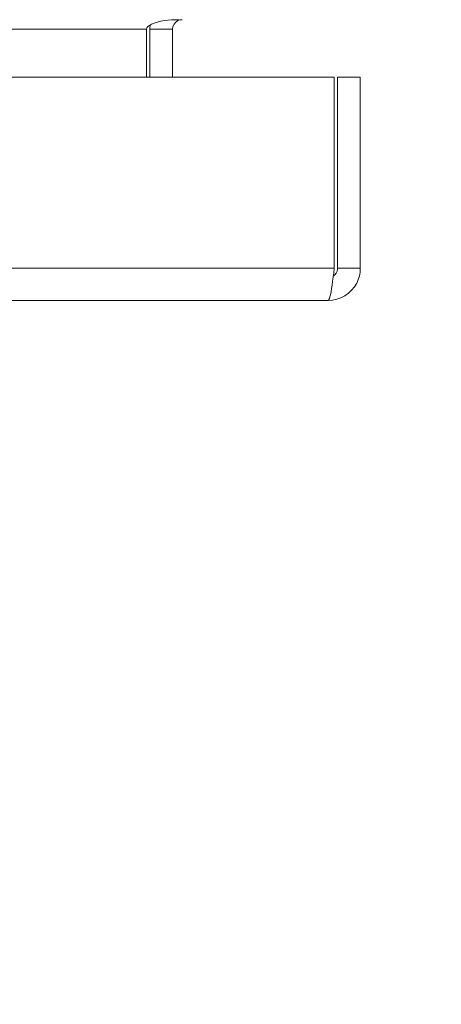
# Model space of a CAD drawing. Header units: inches. Extents: x 1 to 177, y 1 to 112.
# Tile 45 of 70: x 63.59 to 64.97, y 95.57 to 98.79. Entities that reach past the tile are written whole.
import ezdxf

# ---------------------------------------------------------------- set-up
doc = ezdxf.new("R2010")
doc.units = ezdxf.units.IN
doc.header["$LTSCALE"] = 10.666667
doc.header["$MEASUREMENT"] = 0
for name, color, linetype, lineweight in [('Dimension (ANSI)', 7, 'Continuous', 13), ('Visible (ANSI)', 7, 'Continuous', 13), ('Visible Narrow (ANSI)', 7, 'Continuous', 18)]:
    doc.layers.add(name, color=color, linetype=linetype, lineweight=lineweight)
doc.styles.add('Note Text (ANSI)', font='RomanS.shx')
doc.dimstyles.new('Default (ANSI)', dxfattribs={"dimscale": 10.666667, "dimtxt": 0.12, "dimasz": 0.098425, "dimexe": 0.125, "dimexo": 0.0625, "dimgap": 0.031496, "dimtad": 0, "dimtih": 1, "dimtoh": 1, "dimrnd": 1e-08, "dimzin": 0, "dimdsep": 46, "dimtxsty": 'Note Text (ANSI)', "dimcen": 0.09, "dimdle": 0.393701, "dimclrd": 256, "dimclre": 256, "dimclrt": 256, "dimadec": 0, "dimazin": 0, "dimtfac": 1, "dimtofl": 0, "dimtmove": 0, "dimatfit": 3, "dimfxl": 1, "dimtolj": 1, "dimtzin": 4, "dimlwd": -1, "dimlwe": -1, "dimarcsym": 0})

# ---------------------------------------------------------------- blocks, each defined once
blk = doc.blocks.new('*D12')
at = {"layer": 'Defpoints', "color": 0, "transparency": 16777216}
for p in [(64.703, 98.6005), (70.4255, 98.6005), (64.5977, 97.8705)]:
    blk.add_point(p, dxfattribs=at)
at = {"layer": 'Dimension (ANSI)', "transparency": 16777216}
for p, q in [((70.4255, 99.6504), (70.4255, 100.7003)), ((65.3696, 98.6005), (71.7588, 98.6005)), ((65.2644, 97.8705), (71.7588, 97.8705)), ((70.4255, 96.8207), (70.4255, 94.8298)), ((70.4255, 94.8298), (69.3756, 94.8298))]:
    blk.add_line(p, q, dxfattribs=at)
for points in [[(70.2505, 99.6504), (70.6004, 99.6504), (70.4255, 98.6005)], [(70.2505, 96.8207), (70.6004, 96.8207), (70.4255, 97.8705)]]:
    blk.add_solid(points, dxfattribs=at)
at = {"layer": 'Dimension (ANSI)', "transparency": 16777216, "insert": (65.1387, 95.4698), "char_height": 1.28, "attachment_point": 1, "style": 'Note Text (ANSI)'}
blk.add_mtext('\\A1;0.73', dxfattribs=at)

msp = doc.modelspace()

# ---------------------------------------------------------------- linework, layer by layer
at = {"layer": 'Visible (ANSI)'}
for p, q in [((64.0044, 98.7568), (64.0044, 98.6005)), ((64.0155, 98.7568), (64.0155, 98.6005)), ((64.0895, 98.7568), (64.0895, 98.6005)), ((40.913, 98.6005), (64.6179, 98.6005)), ((64.6179, 98.6005), (64.6179, 97.9758)), ((64.629, 97.9758), (64.629, 98.6005)), ((64.629, 98.6005), (64.703, 98.6005)), ((64.703, 97.9758), (64.703, 98.6005)), ((64.629, 97.9758), (64.703, 97.9758)), ((64.5977, 97.8705), (40.9332, 97.8705))]:
    msp.add_line(p, q, dxfattribs=at)
msp.add_arc((64.1207, 98.7568), 0.1052, 172.0691, 180, dxfattribs=at)
for points, knots in [([(64.0044, 98.7568), (64.0044, 98.7685), (64.0288, 98.78), (64.0646, 98.785), (64.0787, 98.787), (64.0942, 98.788), (64.1097, 98.788)], [-3.141593, -3.141593, -3.141593, -3.141593, -2.012802, -2.012802, -2.012802, -1.570796, -1.570796, -1.570796, -1.570796]), ([(64.0895, 98.7568), (64.0895, 98.7685), (64.0967, 98.78), (64.1073, 98.785), (64.1115, 98.787), (64.1161, 98.788), (64.1207, 98.788)], [-3.141593, -3.141593, -3.141593, -3.141593, -2.012802, -2.012802, -2.012802, -1.570796, -1.570796, -1.570796, -1.570796]), ([(64.5977, 97.8705), (64.6361, 97.8705), (64.6737, 97.8934), (64.6913, 97.9276), (64.6989, 97.9424), (64.703, 97.9591), (64.703, 97.9758)], [0, 0, 0, 0, 1.095058, 1.095058, 1.095058, 1.570796, 1.570796, 1.570796, 1.570796]), ([(64.6179, 97.9758), (64.6132, 97.9374), (64.6085, 97.8998), (64.6038, 97.8822), (64.6018, 97.8746), (64.5997, 97.8705), (64.5977, 97.8705)], [0, 0, 0, 0, 1.095058, 1.095058, 1.095058, 1.570796, 1.570796, 1.570796, 1.570796]), ([(64.6144, 97.9498), (64.6223, 97.955), (64.628, 97.9636), (64.6288, 97.973), (64.6289, 97.974), (64.629, 97.9749), (64.629, 97.9758)], [0.5736743, 0.5736743, 0.5736743, 0.5736743, 1.4834748, 1.4834748, 1.4834748, 1.5707963, 1.5707963, 1.5707963, 1.5707963])]:
    msp.add_open_spline(points, degree=3, knots=knots, dxfattribs=at)
at = {"layer": 'Visible Narrow (ANSI)'}
for p, q in [((64.0044, 98.7568), (41.6515, 98.7568)), ((64.0895, 98.7568), (64.0155, 98.7568)), ((40.913, 97.9758), (64.6179, 97.9758))]:
    msp.add_line(p, q, dxfattribs=at)

# ---------------------------------------------------------------- dimensions: what is measured, and where the dimension line sits
at = {"layer": 'Dimension (ANSI)'}
dim = msp.add_linear_dim(base=(70.4255, 98.6005), p1=(64.5977, 97.8705), p2=(64.703, 98.6005), angle=90, dimstyle='Default (ANSI)', override={"dimdec": 2, "dimtp": 0, "dimtm": 0, "dimtdec": 2, "dimatfit": 1}, dxfattribs=at)
dim.commit()
dim.dimension.update_dxf_attribs({"geometry": '*D12', "text_midpoint": (67.0892, 94.8298), "dimtype": 160})

doc.saveas('drawing.dxf')
